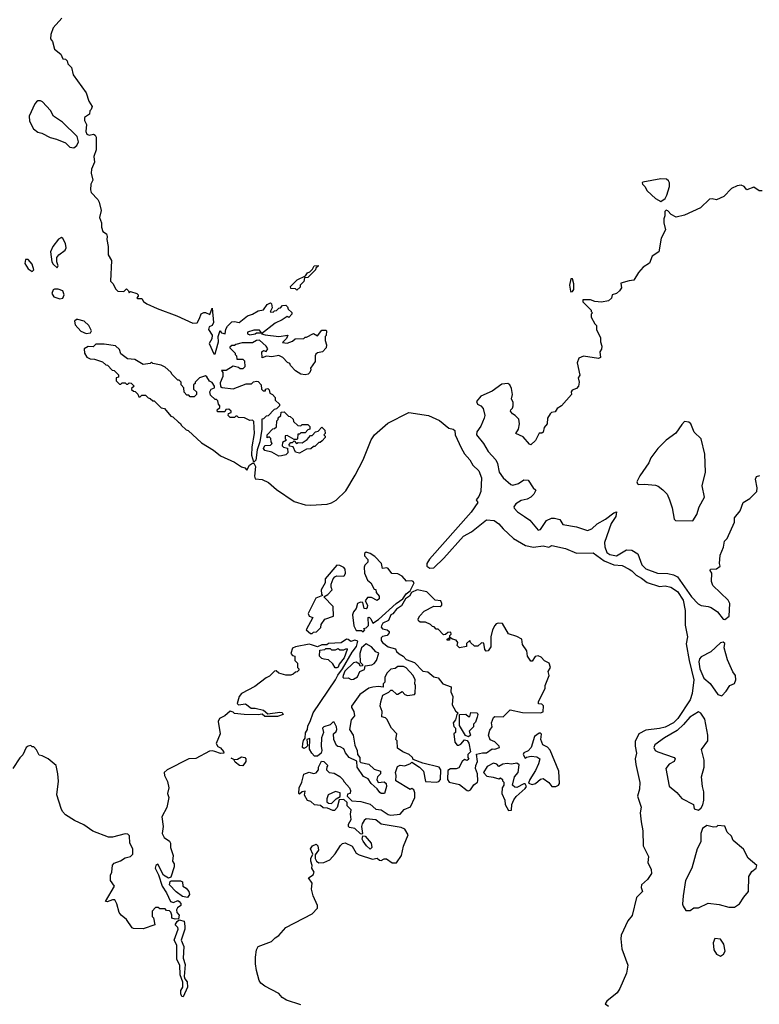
# Model space of a CAD drawing. Extents: x 2240384 to 2404287, y 351326 to 526670.
# Tile 85 of 256: x 2363354 to 2368695, y 375971 to 383083. Entities that reach past the tile are written whole.
import ezdxf

# ---------------------------------------------------------------- set-up
doc = ezdxf.new("R2010")
doc.units = 0

msp = doc.modelspace()

# ---------------------------------------------------------------- linework, layer by layer
at = {"layer": '0CON20XD'}
for points in [[(2363657.5, 383095), (2363596.2, 383023.8), (2363580, 382975), (2363577.5, 382945), (2363590, 382925), (2363605, 382870), (2363650, 382835), (2363665, 382800), (2363685, 382796.7), (2363697.5, 382785), (2363702.5, 382765), (2363728.3, 382738.3), (2363740, 382685), (2363833.3, 382555), (2363852.5, 382495), (2363877.5, 382455), (2363870, 382435), (2363860, 382425), (2363858.3, 382401.7), (2363822.5, 382377.5), (2363822.5, 382355), (2363836.7, 382325), (2363832.5, 382275), (2363840, 382255), (2363855, 382250), (2363886.4, 382256.4), (2363899.5, 382249.5), (2363906, 382235), (2363905.9, 382144.1), (2363890, 382095), (2363893, 382053), (2363872.5, 382002.5), (2363870, 381975), (2363881.4, 381925), (2363867.1, 381895), (2363864.2, 381855), (2363870.8, 381835), (2363918.8, 381785), (2363928.8, 381765), (2363941.2, 381705), (2363931.2, 381655), (2363943.8, 381615), (2363943.8, 381585), (2363953.9, 381553.9), (2363980, 381535), (2363986.4, 381516.4), (2363983.3, 381495), (2363992.5, 381445), (2363992.5, 381385), (2364017, 381343), (2364010, 381195), (2364030, 381175), (2364045, 381140), (2364063, 381123), (2364105, 381120), (2364125, 381140), (2364140, 381125), (2364145, 381110), (2364155, 381120), (2364200, 381105), (2364210, 381095), (2364210, 381085), (2364200, 381075), (2364205, 381070), (2364235, 381070), (2364248.3, 381048.3), (2364271.1, 381031.1), (2364346.3, 380996.3), (2364488.8, 380945), (2364605, 380890.6), (2364635.6, 380894.4), (2364653.5, 380925), (2364665, 380957.5), (2364683, 380967), (2364695, 380967.5), (2364726.4, 380953.6), (2364745, 381000), (2364752.5, 380895), (2364745, 380873.3), (2364722.5, 380865), (2364717.5, 380845), (2364743.3, 380805), (2364741.1, 380778.9), (2364723.3, 380745), (2364755, 380670), (2364765, 380670), (2364773.8, 380695), (2364788.9, 380755), (2364786.8, 380795), (2364801.7, 380838.3), (2364811.7, 380821.7), (2364837.5, 380815), (2364843, 380847), (2364855, 380870), (2364885, 380900), (2364905, 380902.5), (2364940, 380895), (2365000, 380945), (2365035, 380956.7), (2365075, 380981.2), (2365115, 380987.5), (2365140, 381025), (2365165, 381036.7), (2365171.7, 381031.7), (2365177.5, 381002.5), (2365161.7, 380971.7), (2365185, 380970), (2365195, 380980), (2365208.3, 380981.7), (2365225, 381000), (2365238.3, 381001.7), (2365251.7, 381018.3), (2365275, 381020), (2365288.3, 381008.3), (2365291.7, 380991.7), (2365318.3, 380968.3), (2365320, 380955), (2365298.3, 380931.7), (2365285, 380940), (2365250, 380915), (2365199.3, 380890.7), (2365100, 380815), (2365126.1, 380806.1), (2365225, 380794.3), (2365290, 380805)], [(2363745, 382157.5), (2363766.7, 382175), (2363779.3, 382200.7), (2363768.3, 382238.3), (2363663, 382343), (2363597.5, 382385), (2363576.1, 382426.1), (2363519.3, 382489.3), (2363505, 382496.7), (2363485, 382496.7), (2363475, 382490), (2363462.5, 382475), (2363422.5, 382385), (2363425, 382350), (2363453.3, 382295), (2363485, 382270), (2363513.9, 382263.9), (2363575, 382231.2), (2363620.5, 382220.5), (2363683.6, 382193.6), (2363715, 382162.5), (2363745, 382157.5)], [(2367985, 381770), (2368015, 381792.5), (2368026.7, 381815), (2368047, 381877), (2368047.5, 381905), (2368039.3, 381919.3), (2368025, 381930), (2367985, 381933.3), (2367855, 381910), (2367850, 381905), (2367852.5, 381895), (2367868.8, 381878.8), (2367885, 381847.5), (2367945, 381792.5), (2367985, 381770)], [(2368715, 381846.7), (2368695, 381846.7), (2368655, 381872.5), (2368605, 381853.3), (2368585, 381877.5), (2368565, 381887.5), (2368535, 381882.5), (2368495, 381862.5), (2368440, 381805), (2368385, 381782.5), (2368355, 381790), (2368335, 381787.5), (2368270, 381725), (2368155, 381670), (2368095, 381656.7), (2368057.5, 381675), (2368035, 381702.5), (2368022.5, 381707.5), (2368013.6, 381696.4), (2368013.3, 381665), (2368006.2, 381643.8), (2368006.2, 381615), (2368017.5, 381565), (2367986.7, 381505), (2367970, 381405), (2367922.5, 381375), (2367902.5, 381325), (2367857.5, 381295), (2367823.9, 381256.1), (2367789.5, 381200.5), (2367755, 381196.2), (2367695, 381180), (2367700, 381145), (2367686.1, 381123.9), (2367663.6, 381106.4), (2367633.3, 381096.7), (2367628, 381072), (2367605, 381052.5), (2367555, 381042.5), (2367508.3, 381048.3), (2367475, 381060), (2367421.7, 381058.3), (2367420, 381045), (2367480, 380985), (2367480, 380975), (2367490, 380965), (2367480, 380955), (2367480, 380935), (2367507.5, 380885), (2367520, 380875), (2367520, 380845), (2367547.5, 380785), (2367547.5, 380755), (2367557.5, 380725), (2367556.4, 380703.6), (2367542.5, 380685), (2367547.5, 380642.5), (2367533.8, 380636.2), (2367425, 380653.3), (2367390.7, 380639.3), (2367380, 380605), (2367400, 380515), (2367387.5, 380495), (2367394, 380465), (2367388.8, 380435), (2367375, 380418), (2367343.6, 380406.4), (2367337.5, 380395), (2367340, 380375), (2367265.9, 380294.1), (2367236.1, 380273.9), (2367220, 380250), (2367195, 380246.2), (2367185, 380236.2), (2367166, 380205), (2367162.5, 380165), (2367142, 380138), (2367135, 380103.3), (2367125, 380096.7), (2367105, 380097.5), (2367077.7, 380042.3), (2367045, 380012.5), (2367035, 380017.5), (2366988.8, 380068.8), (2366937.5, 380095), (2366956.7, 380125), (2366963.3, 380165), (2366957.7, 380197.7), (2366933.1, 380223.1), (2366913.3, 380235), (2366897.5, 380255), (2366900, 380265), (2366913.6, 380276.4), (2366918.8, 380295), (2366917.5, 380317.5), (2366906.7, 380345), (2366913.8, 380375), (2366905, 380420), (2366892.5, 380445), (2366880, 380455), (2366835, 380450), (2366765, 380400), (2366685, 380362.5), (2366652.5, 380325), (2366660, 380305), (2366684.1, 380294.1), (2366700, 380275), (2366711.9, 380225), (2366708.6, 380205), (2366683, 380147), (2366655.8, 380105), (2366652.5, 380085), (2366702.6, 380022.6), (2366736, 379965), (2366793.2, 379903.2), (2366805, 379877.5), (2366816.4, 379815), (2366844.4, 379775), (2366901.2, 379725), (2366915, 379720), (2366956.4, 379733.6), (2366995, 379758.8), (2367025, 379757.5), (2367062.6, 379702.6), (2367082.5, 379685), (2367066.7, 379655), (2367045.6, 379635), (2367019.6, 379620.4), (2366975, 379610.2), (2366936.4, 379585), (2366922, 379565), (2366923.8, 379555), (2366948.5, 379528.5), (2367000, 379495), (2367038.7, 379468.7), (2367097, 379397), (2367115, 379401.2), (2367159.5, 379465), (2367195, 379482.1), (2367215, 379483.7), (2367253.9, 379473.9), (2367276.9, 379436.9), (2367375, 379418.9), (2367455, 379394.2), (2367485, 379404.4), (2367525, 379440.9), (2367585.2, 379474.8), (2367645, 379521.8), (2367665, 379527.5), (2367659.1, 379495), (2367625.2, 379444.8), (2367577.4, 379307.4), (2367578.4, 379275), (2367594.7, 379235), (2367615, 379220.5), (2367665, 379210.4), (2367735, 379254.3), (2367775, 379251.6), (2367818.9, 379225), (2367847.1, 379145), (2367875, 379117.3), (2367960, 379085), (2368035, 379082.2), (2368075, 379074.4), (2368105, 379057.8), (2368205, 378914.4), (2368253.2, 378863.2), (2368275, 378850.8), (2368325, 378845.7), (2368346.6, 378836.6), (2368392.5, 378805), (2368433.6, 378753.6), (2368445, 378750)], [(2363625, 381290), (2363632.5, 381305), (2363623.3, 381335), (2363622.5, 381365), (2363637.5, 381385), (2363681.7, 381418.3), (2363690, 381435), (2363685, 381467.5), (2363665, 381502.5), (2363655, 381508.8), (2363635, 381497.5), (2363592.5, 381445), (2363576.7, 381405), (2363586.7, 381335), (2363595, 381317.5), (2363625, 381290)], [(2363445, 381263.3), (2363456.7, 381275), (2363445, 381317.5), (2363415, 381350), (2363395, 381350), (2363391.7, 381321.7), (2363415, 381282.5), (2363445, 381263.3)], [(2365355, 381130), (2365345, 381140), (2365311.7, 381141.7), (2365310, 381155), (2365357.5, 381205), (2365418.3, 381231.7), (2365432.5, 381255), (2365448.3, 381261.7), (2365468.3, 381281.7), (2365480, 381305), (2365508.3, 381308.3), (2365508.3, 381301.7), (2365491.7, 381288.3), (2365490, 381275), (2365435, 381220), (2365411.7, 381218.3), (2365407, 381193), (2365380, 381165), (2365378.3, 381151.7), (2365355, 381130)], [(2367335, 381117.5), (2367345, 381120), (2367356.1, 381133.9), (2367355.8, 381175), (2367345, 381210), (2367335, 381210), (2367323.8, 381165), (2367332.3, 381122.3), (2367335, 381117.5)], [(2363645, 381066.7), (2363665, 381072.5), (2363675.8, 381095), (2363665.6, 381125.6), (2363632.3, 381137.7), (2363605, 381137.5), (2363595, 381131.2), (2363586.2, 381105), (2363601.2, 381081.2), (2363645, 381066.7)], [(2363835, 380817.5), (2363865, 380820), (2363872.5, 380835), (2363852.5, 380875), (2363820, 380905), (2363775, 380917.5), (2363763, 380917), (2363750, 380905), (2363755, 380880), (2363795, 380832.5), (2363835, 380817.5)], [(2365290, 380805), (2365280.7, 380779.3), (2365251.7, 380751.7), (2365285, 380747.5), (2365325, 380760), (2365343, 380777), (2365405, 380780), (2365415, 380790), (2365425, 380790), (2365475, 380817.5), (2365505, 380800), (2365535, 380840), (2365565, 380840), (2365570, 380835), (2365567, 380803), (2365560, 380795), (2365560, 380765), (2365570, 380735), (2365567, 380713), (2365540, 380685), (2365505, 380676.7), (2365493.6, 380666.4), (2365487.5, 380655), (2365487.5, 380615), (2365453, 380567), (2365457.5, 380555), (2365450, 380535), (2365436.7, 380523.3), (2365415, 380517.5), (2365385, 380523.3), (2365345, 380547.5), (2365310, 380585), (2365305, 380600), (2365287, 380607), (2365253.6, 380643.6), (2365225, 380657.5), (2365175, 380647.5), (2365137, 380653), (2365105, 380640), (2365102.5, 380685), (2365115, 380692.5), (2365135, 380687.5), (2365146.7, 380705), (2365133.3, 380725), (2365085, 380767.5), (2365065, 380765.8), (2365035, 380750), (2364961.7, 380748.3), (2364915, 380737.5), (2364905, 380730), (2364885, 380730), (2364871.7, 380718.3), (2364871.7, 380711.7), (2364910, 380675), (2364910, 380665), (2364920, 380655), (2364921.7, 380631.7), (2364965, 380630), (2364978.3, 380618.3), (2364980, 380575), (2364965, 380560), (2364945, 380560), (2364935, 380570), (2364895, 380580), (2364845, 380550), (2364811.7, 380548.3), (2364820, 380535), (2364820, 380505), (2364800.7, 380459.3), (2364803.8, 380433.8), (2364816.7, 380426.7), (2364895, 380416.7), (2364988.3, 380451.7), (2365027, 380453), (2365043, 380467), (2365065, 380472.5), (2365075, 380470), (2365097.5, 380445), (2365100, 380415), (2365111.7, 380401.7), (2365128.3, 380401.7), (2365130, 380415), (2365145, 380420), (2365155, 380410), (2365160, 380385), (2365180, 380375), (2365200, 380355), (2365200, 380335), (2365230, 380305), (2365230, 380295), (2365208.3, 380271.7), (2365191.7, 380268.3), (2365148.3, 380221.7), (2365135, 380220), (2365115, 380200), (2365103, 380197), (2365102.5, 380125), (2365088.8, 380035), (2365067.8, 379975), (2365058.2, 379901.8), (2365045, 379886.7), (2365030.9, 379935), (2365033.3, 379996.7), (2365050.8, 380095), (2365045, 380180), (2365035, 380190), (2365015, 380187.5), (2364977, 380207), (2364935, 380210), (2364925, 380220), (2364915, 380220), (2364905, 380210), (2364875, 380210), (2364860, 380225), (2364861.7, 380238.3), (2364880, 380245), (2364880, 380255), (2364865, 380270), (2364841.7, 380268.3), (2364835, 380250), (2364781.7, 380251.7), (2364780, 380265), (2364798.3, 380281.7), (2364800, 380295), (2364790, 380305), (2364785, 380330), (2364775, 380340), (2364765, 380340), (2364731.7, 380371.7), (2364727.5, 380395), (2364737.5, 380415), (2364760, 380425), (2364760, 380435), (2364745, 380462.5), (2364725, 380472.5), (2364705, 380502.5), (2364695, 380510), (2364653, 380497), (2364620, 380465), (2364620, 380455), (2364610, 380445), (2364610, 380415), (2364630, 380395), (2364630, 380375), (2364615, 380360), (2364585, 380360), (2364575, 380370), (2364561.7, 380371.7), (2364541.7, 380391.7), (2364540, 380425), (2364520, 380445), (2364520, 380465), (2364505, 380480), (2364495, 380480), (2364455, 380520), (2364446.4, 380536.4), (2364405, 380572.5), (2364375, 380587.5), (2364315, 380600), (2364305, 380610), (2364295, 380600), (2364245, 380592.5), (2364185, 380627.5), (2364133, 380633), (2364085, 380670), (2364075, 380700), (2364045, 380727.5), (2363965, 380740), (2363905, 380740), (2363885, 380720), (2363848.3, 380721.7), (2363820, 380705), (2363822.5, 380675), (2363840, 380645), (2363863, 380633), (2363895, 380630), (2363951.7, 380611.7), (2363975, 380590), (2363988.3, 380588.3), (2364021.7, 380551.7), (2364035, 380550), (2364068.3, 380518.3), (2364068.3, 380501.7), (2364050, 380495), (2364050, 380475), (2364075, 380450), (2364085, 380450), (2364095, 380460), (2364115, 380460), (2364125, 380450), (2364135, 380450), (2364145, 380460), (2364158.3, 380458.3), (2364180, 380435), (2364161.7, 380418.3), (2364161.7, 380411.7), (2364175, 380400), (2364188.3, 380398.3), (2364208.3, 380378.3), (2364215, 380360), (2364225, 380360), (2364235, 380370), (2364261.7, 380371.7), (2364281.7, 380351.7), (2364297, 380347), (2364315, 380330), (2364325, 380330), (2364375, 380280), (2364400, 380275), (2364445, 380220), (2364460, 380215), (2364500, 380175), (2364516.4, 380166.4), (2364520, 380155), (2364555, 380120), (2364570, 380115), (2364667, 380027), (2364753.6, 379973.6), (2364805, 379933.8), (2364905.9, 379885.9), (2364955, 379852.5), (2364980, 379845), (2364995, 379830), (2365014.4, 379865.6), (2365035, 379880), (2365045, 379880), (2365055.7, 379855), (2365049.2, 379785), (2365055, 379767.5), (2365105, 379762.5), (2365150.7, 379740.7), (2365209.5, 379689.5), (2365335, 379602.5), (2365415, 379580), (2365455, 379577.5), (2365575, 379584.7), (2365605, 379592.8), (2365638.3, 379611.7), (2365709, 379681), (2365777.8, 379792.2), (2365833.2, 379905), (2365891.6, 380048.4), (2365916.6, 380085), (2366012.1, 380167.9), (2366165, 380246.5), (2366305, 380223.3), (2366385, 380187.8), (2366453, 380133), (2366485, 380124.3), (2366495.4, 380115.4), (2366498, 380085), (2366541.7, 379991.7), (2366566.4, 379946.4), (2366603.5, 379905), (2366626.1, 379866.1), (2366670.6, 379825), (2366690, 379775), (2366683.3, 379675), (2366670.7, 379639.3), (2366650, 379615), (2366662.5, 379595), (2366614, 379525), (2366313.9, 379186.1), (2366295.3, 379155), (2366293.5, 379135), (2366315, 379120.3), (2366345.6, 379124.4), (2366416.6, 379193.4), (2366557.9, 379352.1), (2366616.2, 379385), (2366725, 379471.2), (2366780, 379465), (2366815, 379441.2), (2366846.2, 379406.2), (2366919.4, 379335), (2367005.5, 379285.5), (2367065, 379273.3), (2367135, 379283.5), (2367175, 379273.2), (2367195.8, 379284.2), (2367295, 379262.5), (2367375, 379228.7), (2367495, 379232.5), (2367573.7, 379173.7), (2367645, 379144.3), (2367705, 379141.1), (2367755.5, 379115), (2367775, 379103.1), (2367805, 379070.5), (2367845, 379049.4), (2367885, 379017.5), (2367975, 378989.6), (2368015, 378994.5), (2368055.7, 378985), (2368105, 378952.5), (2368145, 378889.4), (2368159, 378815), (2368159.9, 378710.1), (2368176.6, 378626.6), (2368167.8, 378575), (2368188.1, 378455), (2368222.9, 378315), (2368210.4, 378215), (2368195, 378169.5), (2368106.6, 378035), (2368074.5, 378005), (2368015, 377973.3), (2367975, 377962.4), (2367875, 377951.8), (2367825, 377923.8), (2367799.6, 377870.4), (2367797.7, 377835), (2367807.3, 377785), (2367799.5, 377745), (2367803.2, 377703.2), (2367832.7, 377572.7), (2367830, 377525), (2367816.4, 377475), (2367842.2, 377395), (2367835.9, 377354.1), (2367840.9, 377289.1), (2367855.2, 377225), (2367856.9, 377116.9), (2367895, 377040), (2367890, 376995), (2367914, 376945), (2367916.2, 376915), (2367888.3, 376871.7), (2367844.5, 376835), (2367841.5, 376815), (2367852, 376785), (2367807.8, 376742.2), (2367777.9, 376612.1), (2367746.6, 376573.4), (2367698.2, 376471.8), (2367695.2, 376445), (2367703.1, 376373.1), (2367745.5, 376255), (2367736.5, 376195), (2367687.5, 376085), (2367668.1, 376055), (2367594, 375995), (2367582.5, 375975), (2367605, 375958.1)], [(2365015, 380807.5), (2365055, 380813.8), (2365065, 380820), (2365100, 380820), (2365085, 380840), (2365045, 380840), (2365000, 380825), (2365000, 380815), (2365015, 380807.5)], [(2365225, 379930), (2365175, 379960), (2365125, 379971.2), (2365114, 379985), (2365125, 380006.7), (2365165, 380010), (2365178.3, 380021.7), (2365170, 380035), (2365168.3, 380058.3), (2365155, 380070), (2365141.7, 380061.7), (2365140, 380085), (2365181.7, 380128.3), (2365195, 380130), (2365208.3, 380141.7), (2365210, 380185), (2365220, 380195), (2365221.7, 380208.3), (2365240, 380225), (2365241.7, 380248.3), (2365265, 380250), (2365295, 380220), (2365307, 380217), (2365328.3, 380198.3), (2365331.7, 380181.7), (2365361.7, 380151.7), (2365385, 380150), (2365395, 380160), (2365435, 380160), (2365450, 380145), (2365450, 380125), (2365435, 380120), (2365415, 380100), (2365385, 380100), (2365375, 380090), (2365361.7, 380088.3), (2365360, 380055), (2365355, 380050), (2365335, 380050), (2365285, 380080), (2365271.7, 380078.3), (2365270, 380055), (2365280, 380045), (2365251.7, 380028.3), (2365250, 380005), (2365260, 379995), (2365288.3, 379988.3), (2365290, 379955), (2365275, 379940), (2365245, 379932.5), (2365225, 379930)], [(2365375, 379952.5), (2365345, 379960), (2365328.3, 379998.3), (2365301.7, 380001.7), (2365300, 380015), (2365311.7, 380028.3), (2365325, 380030), (2365335, 380040), (2365352.5, 380022.5), (2365365, 380030), (2365395, 380027.5), (2365430, 380050), (2365455, 380080), (2365465, 380080), (2365490, 380105), (2365508.3, 380111.7), (2365535, 380140), (2365558.3, 380118.3), (2365560, 380095), (2365550, 380085), (2365560, 380075), (2365560, 380065), (2365538.3, 380041.7), (2365525, 380030), (2365515, 380030), (2365485, 380000), (2365475, 380000), (2365457, 379983), (2365425, 379980), (2365375, 379952.5)], [(2368215, 379464.4), (2368245, 379508.8), (2368260.8, 379565), (2368298.5, 379635), (2368281.9, 379715), (2368306.9, 379815), (2368302.9, 379945), (2368276.1, 380056.1), (2368225, 380102.5), (2368200, 380165), (2368187, 380177), (2368155, 380180), (2368135, 380160), (2368093, 380097), (2368023.3, 380045), (2367961.2, 379985), (2367911.7, 379918.3), (2367897, 379883), (2367831.7, 379788.3), (2367810, 379745), (2367815, 379731.2), (2367825, 379726.2), (2367865, 379728.8), (2367945, 379720), (2367965, 379713.3), (2367997.7, 379687.7), (2368030, 379655), (2368046.7, 379615), (2368066.4, 379556.4), (2368080, 379475), (2368090, 379465), (2368215, 379464.4)], [(2368445, 378750), (2368477.5, 378775), (2368482.5, 378865), (2368469.3, 378889.3), (2368360, 378995), (2368350, 379025), (2368353.3, 379085), (2368340, 379105), (2368342.5, 379115), (2368385, 379116.7), (2368412.5, 379135), (2368407.5, 379155), (2368412.5, 379215), (2368437, 379273), (2368444.1, 379315.9), (2368462.5, 379335), (2368515.8, 379454.2), (2368516.7, 379485), (2368557.5, 379535), (2368577.5, 379595), (2368627.5, 379625), (2368676.7, 379675), (2368680.7, 379700.7), (2368666.7, 379765), (2368675, 379782.5), (2368698.3, 379791.7)], [(2365835, 378662.5), (2365847.5, 378675), (2365840, 378685), (2365855, 378690), (2365871.7, 378708.3), (2365870, 378765), (2365876.7, 378766.7), (2365890, 378755), (2365903, 378723), (2365945, 378751.2), (2366072.9, 378865), (2366120.6, 378899.4), (2366145.6, 378935), (2366172.9, 378957.1), (2366202.3, 379015), (2366195.6, 379025.6), (2366185, 379028.8), (2366146.7, 379026.7), (2366115, 379063.3), (2366085, 379081.2), (2366041.7, 379081.7), (2366015, 379118.8), (2366005, 379123.3), (2365975, 379120), (2365967.5, 379155), (2365917.5, 379205), (2365885, 379226.7), (2365855, 379236.2), (2365843, 379227), (2365845, 379210), (2365867.5, 379185), (2365867.5, 379165), (2365847, 379143), (2365841.7, 379128.3), (2365843.3, 379085), (2365866.7, 379035), (2365890, 379015), (2365915, 378970), (2365927, 378967), (2365927.5, 378945), (2365948.8, 378918.8), (2365949.3, 378900.7), (2365935, 378887.5), (2365895, 378910), (2365865, 378910), (2365850, 378885), (2365866.7, 378855), (2365863.6, 378836.4), (2365855, 378827.5), (2365841.2, 378831.2), (2365832.5, 378872.5), (2365815, 378876.7), (2365793.6, 378866.4), (2365785, 378830), (2365763.9, 378806.1), (2365756.2, 378785), (2365766.2, 378705), (2365785, 378670), (2365821.7, 378671.7), (2365835, 378662.5)], [(2365465, 378650), (2365475, 378660), (2365498.3, 378661.7), (2365528.3, 378691.7), (2365530, 378715), (2365557, 378753), (2365620, 378775), (2365617.5, 378845), (2365550, 378915), (2365579.3, 378930.7), (2365610, 378965), (2365602.5, 378985), (2365603.8, 379005), (2365616.7, 379045), (2365630.5, 379059.5), (2365645, 379066.7), (2365695, 379063.3), (2365700.7, 379069.3), (2365706.2, 379085), (2365703.3, 379115), (2365695, 379126.2), (2365665, 379141.2), (2365645, 379143.3), (2365560.8, 379045), (2365560, 379015), (2365530, 378965), (2365533.3, 378933.3), (2365540, 378925), (2365492.9, 378905), (2365436.2, 378795), (2365443.6, 378773.6), (2365470, 378765), (2365422.5, 378675), (2365455, 378650), (2365465, 378650)], [(2366595, 377512), (2366609.1, 377520.9), (2366633, 377557), (2366660, 377575), (2366663.3, 377585), (2366660, 377635), (2366646.7, 377675), (2366647.5, 377695), (2366660, 377725), (2366651.7, 377778.3), (2366695, 377787.5), (2366725, 377786.7), (2366765, 377817.5), (2366786.1, 377813.9), (2366820, 377825), (2366816.4, 377836.4), (2366785, 377867.5), (2366752.3, 377882.3), (2366740, 377915), (2366748.8, 377951.2), (2366766, 377975), (2366761.2, 378005), (2366776.4, 378043.6), (2366785, 378050), (2366845, 378046.7), (2366895, 378097.5), (2366985, 378078), (2367115, 378076.2), (2367135, 378083.3), (2367137, 378127), (2367125, 378140), (2367101.7, 378141.7), (2367100, 378155), (2367147.5, 378255), (2367147.5, 378275), (2367177.5, 378345), (2367170, 378375), (2367187.5, 378405), (2367176.4, 378436.4), (2367145, 378452.5), (2367118.8, 378478.8), (2367098.3, 378488.3), (2367075.8, 378484.2), (2367055, 378450), (2367045, 378450), (2367020, 378485), (2367017.5, 378525), (2366985, 378570), (2366979.3, 378609.3), (2366945, 378627.5), (2366885, 378646.7), (2366840.7, 378720.7), (2366810, 378725), (2366795, 378720), (2366785, 378707.5), (2366768.8, 378675), (2366756.2, 378625), (2366756.4, 378553.6), (2366736.1, 378523.9), (2366723, 378523), (2366713, 378533), (2366705, 378580), (2366688.3, 378581.7), (2366661.7, 378558.3), (2366638.3, 378558.3), (2366610, 378585), (2366605, 378600), (2366581.7, 378578.3), (2366580, 378555), (2366530, 378545), (2366513, 378563), (2366517.5, 378585), (2366505, 378602.5), (2366478.3, 378608.3), (2366460, 378620), (2366458.3, 378601.7), (2366441.7, 378601.7), (2366441.7, 378608.3), (2366460, 378620), (2366460, 378635), (2366470, 378645), (2366468.3, 378658.3), (2366445, 378657.5), (2366428.3, 378641.7), (2366415, 378640), (2366375, 378680), (2366361.7, 378681.7), (2366348.3, 378698.3), (2366335, 378700), (2366320, 378715), (2366285, 378732.5), (2366245, 378732.5), (2366235, 378740), (2366232.5, 378755), (2366243, 378777), (2366275, 378810), (2366345, 378847.5), (2366390, 378845), (2366402.5, 378855), (2366403.3, 378865), (2366395, 378886.2), (2366355, 378891.2), (2366295, 378950), (2366225, 378965.8), (2366184.2, 378945.8), (2366170, 378920), (2366141.2, 378898.8), (2366110, 378850), (2366074.5, 378825.5), (2366048.8, 378791.2), (2366033.8, 378785), (2366016.7, 378743.3), (2365976.7, 378725), (2365966.2, 378705), (2365964.2, 378694.2), (2365975, 378682.5), (2366007, 378677), (2366022.5, 378665), (2366022.5, 378655), (2366007.5, 378635), (2365975, 378627.5), (2365965, 378617.5), (2365965, 378600), (2365973.3, 378585), (2366015, 378552.5), (2366068.3, 378538.3), (2366075, 378520), (2366093.3, 378503.3), (2366123.3, 378485), (2366145, 378461.2), (2366205, 378441.2), (2366266.4, 378376.4), (2366301.7, 378371.7), (2366345, 378337.5), (2366375, 378330), (2366410, 378285), (2366470, 378265), (2366468.3, 378228.3), (2366482.5, 378195), (2366478, 378135), (2366501.2, 378091.2), (2366520, 378075), (2366510, 378065), (2366500, 378025), (2366483.3, 378005), (2366488.3, 377978.3), (2366500, 377965), (2366500, 377935), (2366490, 377925), (2366497.5, 377865), (2366513.6, 377843.6), (2366525, 377842.5), (2366539.3, 377850.7), (2366565, 377882.5), (2366585, 377877.5), (2366597, 377857), (2366610, 377795), (2366590, 377775), (2366590, 377755), (2366598.3, 377741.7), (2366585, 377732.5), (2366565, 377740), (2366550, 377725), (2366525, 377680), (2366505, 377671.2), (2366465, 377672), (2366445, 377660), (2366444.1, 377594.1), (2366456.1, 377576.1), (2366529.7, 377559.7), (2366584.5, 377514.5), (2366595, 377512)], [(2365687.5, 377595), (2365697, 377577), (2365736.7, 377535), (2365742.5, 377515), (2365740, 377495), (2365721.7, 377488.3), (2365720, 377475), (2365751.7, 377441.7), (2365816.4, 377436.4), (2365885, 377417.5), (2365925, 377380), (2365965, 377376.7), (2366015, 377343.3), (2366035, 377338), (2366102.5, 377345), (2366131.2, 377378.8), (2366175, 377396.7), (2366207.5, 377465), (2366208.3, 377498.3), (2366199.3, 377519.3), (2366185, 377530), (2366173, 377523), (2366070, 377585), (2366073, 377623), (2366067.5, 377645), (2366081.7, 377688.3), (2366102.5, 377697.5), (2366135, 377693.8), (2366175, 377710), (2366185, 377720), (2366240, 377685), (2366270, 377655), (2366285, 377580), (2366365, 377575.8), (2366380, 377580), (2366392.5, 377595), (2366396.2, 377665), (2366383.6, 377683.6), (2366265, 377712.5), (2366195, 377740), (2366190, 377755), (2366166.2, 377776.2), (2366120, 377795), (2366081.7, 377821.7), (2366080, 377875), (2366070, 377885), (2366077.5, 377925), (2366040, 377965), (2366005, 378030), (2365995, 378040), (2365968.3, 378048.3), (2365972.5, 378085), (2365956.7, 378125), (2365962.5, 378155), (2365977.5, 378205), (2366020, 378225), (2366035, 378240), (2366045, 378240), (2366075, 378212.5), (2366085, 378212.5), (2366115, 378230), (2366135, 378210), (2366155, 378202.5), (2366205, 378210), (2366210, 378215), (2366212.5, 378275), (2366207.5, 378285), (2366210, 378315), (2366196.2, 378345), (2366145, 378402.5), (2366125, 378411.2), (2366085, 378411.2), (2366065, 378396.7), (2366035, 378392.5), (2366006.7, 378365), (2365990, 378335), (2365991.7, 378298.3), (2365980, 378285), (2365978.3, 378261.7), (2365945, 378266.7), (2365903, 378263), (2365876.4, 378253.6), (2365810.7, 378209.3), (2365750, 378125), (2365750, 378115), (2365767.5, 378085), (2365772.5, 378055), (2365747.5, 378025), (2365736.7, 377955), (2365762.5, 377915), (2365773.6, 377843.6), (2365790, 377805), (2365792.5, 377775), (2365810, 377755), (2365810, 377725), (2365818.3, 377718.3), (2365875, 377706.7), (2365915, 377670), (2365960, 377655), (2365960, 377635), (2365937.5, 377615), (2365932.5, 377595), (2365943, 377573), (2365985, 377577.5), (2366000, 377565), (2366002.5, 377545), (2365987.5, 377495), (2365965, 377493.3), (2365955, 377500), (2365936.4, 377526.4), (2365892.5, 377565), (2365869.3, 377599.3), (2365837, 377617), (2365790, 377685), (2365788.3, 377728.3), (2365732.5, 377755), (2365707.5, 377787.5), (2365695, 377817.5), (2365668.3, 377831.7), (2365652.5, 377832.5), (2365641.7, 377841.7), (2365623.6, 377883.6), (2365620, 377925), (2365639.3, 377940.7), (2365643.3, 377955), (2365642.5, 377975), (2365625, 378010), (2365615, 378010), (2365595, 377990), (2365550, 377975), (2365540, 377965), (2365547.5, 377935), (2365533.3, 377895), (2365530, 377835), (2365536.2, 377805), (2365530, 377785), (2365505, 377762.5), (2365484.1, 377764.1), (2365463.3, 377785), (2365447.5, 377815), (2365450, 377890), (2365427.5, 377885), (2365431.2, 377838.8), (2365420, 377825), (2365405, 377820), (2365396.7, 377825), (2365398.1, 377855), (2365403.7, 377876.3), (2365416.7, 377893.3), (2365418.7, 377931.3), (2365432, 377955), (2365435, 377982.5), (2365452.5, 378015), (2365472.4, 378077.6), (2365633.8, 378315), (2365650.6, 378349.4), (2365685.8, 378394.2), (2365754.3, 378515.7), (2365785.8, 378555), (2365796.2, 378595), (2365775, 378601.2), (2365745, 378592.5), (2365727, 378607), (2365715, 378607.5), (2365675, 378582.5), (2365585, 378577.5), (2365571.7, 378568.3), (2365535, 378567.5), (2365505, 378552.5), (2365461.7, 378568.3), (2365445, 378572.5), (2365345, 378552.5), (2365325, 378542.5), (2365312.5, 378505), (2365325, 378490), (2365340, 378485), (2365340, 378455), (2365360, 378435), (2365360, 378405), (2365370, 378395), (2365370, 378385), (2365358.3, 378371.7), (2365345, 378370), (2365330, 378355), (2365311.7, 378348.3), (2365275, 378347.5), (2365225, 378362.5), (2365205, 378380), (2365195, 378377.5), (2365159.1, 378340.9), (2365135, 378330), (2365052.5, 378267.5), (2364955, 378215.6), (2364940, 378195), (2364924.3, 378145), (2364934.6, 378134.6), (2364985, 378142.5), (2365025, 378110), (2365055, 378110), (2365115, 378096.2), (2365145, 378070), (2365231.7, 378081.7), (2365248.3, 378078.3), (2365256.4, 378063.6), (2365215, 378050), (2365125, 378050), (2365105, 378067.5), (2365075, 378062.5), (2364975, 378063.3), (2364905, 378072.5), (2364895, 378082.5), (2364875, 378088.8), (2364834.6, 378055.4), (2364796.9, 378035), (2364786.9, 378015), (2364800.6, 377925), (2364772.2, 377855), (2364784.3, 377834.3), (2364803.9, 377823.9), (2364825, 377797.5), (2364827.5, 377785), (2364805, 377783.3), (2364763, 377797), (2364745, 377802), (2364725, 377798.9), (2364625, 377746.9), (2364575, 377744.5), (2364418.8, 377665), (2364397.5, 377645), (2364399.4, 377625), (2364420.6, 377580.6), (2364431.4, 377535), (2364420.8, 377495), (2364431.9, 377465), (2364416.5, 377393.5), (2364380, 377325), (2364390.9, 377255), (2364382.5, 377205), (2364396.1, 377176.1), (2364435, 377148.8), (2364444, 377135), (2364443.3, 377105), (2364462.5, 377045), (2364457.5, 377005), (2364470, 376985), (2364470, 376965), (2364445, 376890), (2364428.8, 376881.2), (2364392.9, 376902.9), (2364352.5, 376982.5), (2364336.7, 376975), (2364332.9, 376955), (2364356.6, 376906.6), (2364382.9, 376825), (2364415.2, 376775.2), (2364443, 376713), (2364465, 376705.5), (2364495, 376722), (2364506, 376715), (2364518.6, 376698.6), (2364518.1, 376685), (2364492.4, 376667.6), (2364486.3, 376653.7), (2364488.5, 376635), (2364505.8, 376615), (2364500.7, 376589.3), (2364475.8, 376585.8), (2364453.6, 376593.6), (2364453.3, 376615), (2364445, 376637.5), (2364435, 376646.7), (2364415, 376650), (2364405, 376660), (2364365, 376660), (2364355, 376670), (2364335, 376670), (2364310, 376645), (2364310, 376605), (2364320, 376595), (2364330, 376545), (2364245, 376517.5), (2364175, 376518.8), (2364165, 376524), (2364125, 376583.3), (2364086.7, 376615), (2364073.3, 376635), (2364056.4, 376696.4), (2364040, 376725), (2364025, 376726.7), (2363985, 376711.2), (2363974.2, 376714.2), (2364037.5, 376825), (2364010, 376865), (2364010, 376905), (2364020, 376925), (2364023, 376977), (2364035, 376990), (2364081.7, 377008.3), (2364115, 377030), (2364155, 377040), (2364170, 377055), (2364170, 377095), (2364150, 377135), (2364147, 377187), (2364135, 377200), (2364115, 377202.5), (2364025, 377179.5), (2363995, 377178.5), (2363881.1, 377221.1), (2363816.9, 377266.9), (2363749.5, 377299.5), (2363685, 377340.7), (2363664, 377364), (2363653.6, 377386.4), (2363621.6, 377485), (2363633.2, 377583.2), (2363630, 377635), (2363616.7, 377695), (2363560, 377745), (2363517, 377767), (2363495, 377770), (2363475, 377810), (2363455, 377830), (2363445, 377830), (2363435, 377840), (2363415, 377836), (2363401.2, 377825), (2363377, 377773), (2363355, 377751.4), (2363303.5, 377675)], [(2365747, 378317), (2365765, 378320), (2365793, 378337), (2365810, 378375), (2365845, 378390), (2365850, 378415), (2365897.5, 378422.5), (2365915, 378432.5), (2365930, 378455), (2365947, 378507), (2365925, 378517.5), (2365895, 378553.3), (2365855.7, 378575.7), (2365821.2, 378545), (2365810, 378505), (2365812.5, 378442.5), (2365830, 378425), (2365830, 378415), (2365813.3, 378413.3), (2365808.3, 378428.3), (2365785, 378443.3), (2365765, 378438.8), (2365703, 378377), (2365688.8, 378345), (2365687.5, 378335), (2365695, 378327.5), (2365725, 378328.8), (2365747, 378317)], [(2368425, 378200), (2368456.1, 378233.9), (2368482.5, 378275), (2368515, 378287.5), (2368526.7, 378315), (2368522.5, 378345), (2368503, 378373), (2368465, 378460), (2368442.5, 378545), (2368446.4, 378576.4), (2368435, 378587.5), (2368415, 378582.5), (2368345, 378518), (2368275, 378482), (2368263, 378467), (2368258.8, 378445), (2368265.8, 378395), (2368295, 378327.5), (2368339.3, 378289.3), (2368395, 378210), (2368425, 378200)], [(2365645, 378401.2), (2365631.2, 378401.2), (2365615, 378430), (2365585, 378460), (2365553, 378463), (2365535, 378470), (2365520, 378485), (2365521.7, 378528.3), (2365557, 378533), (2365565, 378540), (2365595, 378540), (2365605, 378532.5), (2365635, 378532.5), (2365655, 378540), (2365665, 378532.5), (2365695, 378532.5), (2365715, 378540), (2365720, 378535), (2365697, 378473), (2365662, 378428), (2365655, 378407.5), (2365645, 378401.2)], [(2366595, 377902.5), (2366573.6, 377913.6), (2366530, 377985), (2366530, 378065), (2366575, 378067.5), (2366595, 378050), (2366605, 378050), (2366611.7, 378078.3), (2366657.5, 378077.5), (2366662.5, 378065), (2366657.5, 378045), (2366645, 378010), (2366630, 377995), (2366630, 377975), (2366600, 377945), (2366610, 377915), (2366595, 377902.5)], [(2368255, 377372.5), (2368275, 377390), (2368288, 377412), (2368294, 377445), (2368294, 377505), (2368283.8, 377545), (2368278.8, 377615), (2368296.2, 377685), (2368297.5, 377735), (2368278.3, 377811.7), (2368322.5, 377875), (2368323.8, 377915), (2368301.7, 378031.7), (2368273.9, 378073.9), (2368255, 378083.3), (2368193.8, 378045), (2368148.4, 377991.6), (2368100.9, 377949.1), (2368009.5, 377895), (2367941.2, 377845), (2367933.1, 377825), (2367944.2, 377805), (2367961.2, 377795), (2368080, 377755), (2368086.7, 377745), (2368080, 377725), (2368045, 377705.7), (2368019.5, 377675), (2368045, 377547.5), (2368100.7, 377500.7), (2368136.7, 377456.7), (2368220, 377415), (2368223.6, 377383.6), (2368255, 377372.5)], [(2367225, 377544), (2367245.5, 377554.5), (2367252.5, 377565), (2367246.3, 377656.3), (2367185, 377806.7), (2367165, 377827.5), (2367132.5, 377845), (2367117.5, 377885), (2367121.7, 377921.7), (2367115, 377930), (2367105, 377930), (2367072.5, 377905), (2367047.5, 377825), (2367025, 377802.5), (2366995, 377787.5), (2366990, 377775), (2367005, 377750), (2367013, 377757), (2367046.7, 377763.3), (2367089.3, 377759.3), (2367110, 377745), (2367101.7, 377708.3), (2367080, 377660), (2367037.5, 377595), (2367028.3, 377568.3), (2367055, 377558.8), (2367080, 377565), (2367115, 377596.7), (2367135, 377603.3), (2367174.2, 377574.2), (2367197.5, 377545), (2367225, 377544)], [(2364965, 377693.8), (2364942.5, 377695), (2364910.7, 377720.7), (2364900, 377740), (2364881.7, 377748.3), (2364905, 377740), (2364927, 377743), (2364955, 377757.5), (2364980, 377755), (2364987.5, 377745), (2364987.5, 377725), (2364965, 377693.8)], [(2365385, 375966.7), (2365280.5, 376000.5), (2365249.4, 376019.4), (2365225, 376048.6), (2365123.1, 376103.1), (2365095, 376124), (2365082.5, 376142.5), (2365064.4, 376215), (2365056.8, 376263.2), (2365057.9, 376312.1), (2365064.4, 376365), (2365075, 376388), (2365172.5, 376425), (2365198.3, 376451.7), (2365225, 376467.5), (2365275, 376526.2), (2365465, 376623.8), (2365503.8, 376665), (2365504, 376685), (2365472.5, 376755), (2365462.3, 376802.3), (2365467, 376847), (2365440, 376885), (2365473, 376907), (2365480, 376925), (2365463.6, 376953.6), (2365466.2, 376975), (2365457.5, 377005), (2365457.5, 377025), (2365470, 377055), (2365453, 377093), (2365467.5, 377115), (2365495, 377127.5), (2365507.5, 377115), (2365512.5, 377085), (2365488.3, 377051.7), (2365487.5, 377025), (2365497.5, 377005), (2365515, 376993.8), (2365550, 376995), (2365592.5, 377015), (2365633, 377057), (2365670.7, 377119.3), (2365685, 377132.5), (2365705, 377137.5), (2365755, 377112.5), (2365784, 377064), (2365805, 377050), (2365900.7, 377020.7), (2365935, 377026.7), (2365952.3, 377012.3), (2365965, 377010), (2365985, 377022.5), (2366003, 377023), (2366045, 376992.5), (2366075, 376993.3), (2366112, 377045), (2366126.8, 377113.2), (2366160, 377195), (2366136.4, 377236.4), (2366108.3, 377248.3), (2365965, 377271.2), (2365925, 377302.5), (2365855, 377310), (2365840.7, 377299.3), (2365827.5, 377275), (2365822.5, 377255), (2365830, 377205), (2365825, 377200), (2365815, 377202.5), (2365775, 377240), (2365735, 377247.5), (2365727.5, 377255), (2365728.3, 377271.7), (2365746.7, 377305), (2365742.5, 377345), (2365747.5, 377375), (2365720, 377405), (2365718.3, 377428.3), (2365695, 377450), (2365661.7, 377448.3), (2365647, 377393), (2365628.3, 377371.7), (2365615, 377370), (2365577, 377387), (2365545, 377390), (2365527, 377407), (2365483, 377413), (2365457, 377437), (2365433.3, 377443.3), (2365410.7, 377480.7), (2365415, 377510), (2365393, 377507), (2365375, 377490), (2365370, 377495), (2365372.5, 377535), (2365391.2, 377575), (2365407, 377633), (2365445, 377647.5), (2365475, 377637.5), (2365495, 377642.5), (2365512.5, 377665), (2365512.5, 377685), (2365533, 377727), (2365550, 377725), (2365580, 377695), (2365573, 377687), (2365570, 377665), (2365590, 377645), (2365625, 377640), (2365665, 377617.5), (2365687.5, 377595)], [(2366885, 377370), (2366905, 377372.5), (2366908.8, 377415), (2366921.7, 377448.3), (2366938.8, 377471.2), (2367005, 377530), (2367013.3, 377545), (2367005, 377562.5), (2366995, 377562.5), (2366945, 377536.2), (2366929.3, 377539.3), (2366913, 377553), (2366926.7, 377615), (2366953.9, 377646.1), (2366961.7, 377701.7), (2366943, 377713), (2366905, 377706.2), (2366875, 377710), (2366843.3, 377706.7), (2366815, 377690), (2366800, 377705), (2366775, 377712.5), (2366730.7, 377689.3), (2366702.5, 377645), (2366728.3, 377618.3), (2366773, 377613), (2366815, 377600), (2366825, 377607.5), (2366840, 377595), (2366840, 377585), (2366850, 377575), (2366850, 377555), (2366837.5, 377535), (2366836.2, 377495), (2366856.7, 377445), (2366858.8, 377415), (2366885, 377370)], [(2365605, 377422.5), (2365640, 377455), (2365668.3, 377471.7), (2365668.3, 377498.3), (2365635, 377507.5), (2365582.5, 377485), (2365572.5, 377455), (2365573, 377433), (2365583, 377423), (2365605, 377422.5)], [(2368195, 376650), (2368223, 376667), (2368255, 376667.5), (2368325, 376702.5), (2368405, 376693.3), (2368475, 376673.8), (2368515, 376673.3), (2368553, 376697), (2368582.5, 376745), (2368617.5, 376785), (2368620, 376895), (2368640.7, 376929.3), (2368672.5, 376955), (2368676.7, 376975), (2368615, 377026.2), (2368581.7, 377091.7), (2368507.5, 377155), (2368493.3, 377185), (2368462.5, 377215), (2368445, 377257.5), (2368395, 377262.5), (2368386.2, 377253.8), (2368365, 377251.2), (2368315, 377262.5), (2368285, 377240), (2368273.8, 377205), (2368274, 377145), (2368247.5, 377095), (2368207.5, 376955), (2368162.9, 376865), (2368144.1, 376755.9), (2368140, 376695), (2368145, 376680), (2368165, 376650), (2368195, 376650)], [(2365885, 377092.5), (2365857.5, 377115), (2365835, 377150), (2365827.5, 377165), (2365831.7, 377188.3), (2365850, 377185), (2365892.5, 377135), (2365897.5, 377105), (2365885, 377092.5)], [(2364565, 376742), (2364530.8, 376750.8), (2364485, 376782.5), (2364435.8, 376835), (2364441.2, 376858.8), (2364446.7, 376863.3), (2364515, 376862.5), (2364530, 376855), (2364532.5, 376825), (2364555, 376810), (2364576.2, 376785), (2364580, 376765), (2364565, 376742)], [(2364535, 376026.2), (2364525, 376026.7), (2364517.4, 376047.4), (2364518.3, 376071.7), (2364532.2, 376095), (2364531.9, 376131.9), (2364513.3, 376183.3), (2364509.4, 376255), (2364489.5, 376295), (2364487.6, 376397.6), (2364470.6, 376435), (2364498.8, 376515), (2364496.7, 376525), (2364476.7, 376545), (2364490, 376570), (2364505, 376581.2), (2364542.5, 376572.5), (2364547.5, 376535), (2364546.4, 376513.6), (2364521.2, 376435), (2364538.3, 376388.3), (2364534.5, 376304.5), (2364549.7, 376259.7), (2364542.5, 376172.5), (2364545.8, 376155.8), (2364562.6, 376132.6), (2364565.5, 376095), (2364535, 376026.2)], [(2368415, 376320), (2368436.4, 376333.6), (2368447.5, 376355), (2368440, 376405), (2368415, 376442.5), (2368375, 376445.6), (2368362, 376415), (2368366.2, 376365), (2368385, 376332.5), (2368415, 376320)]]:
    msp.add_lwpolyline(points, dxfattribs=at)

doc.saveas('drawing.dxf')
